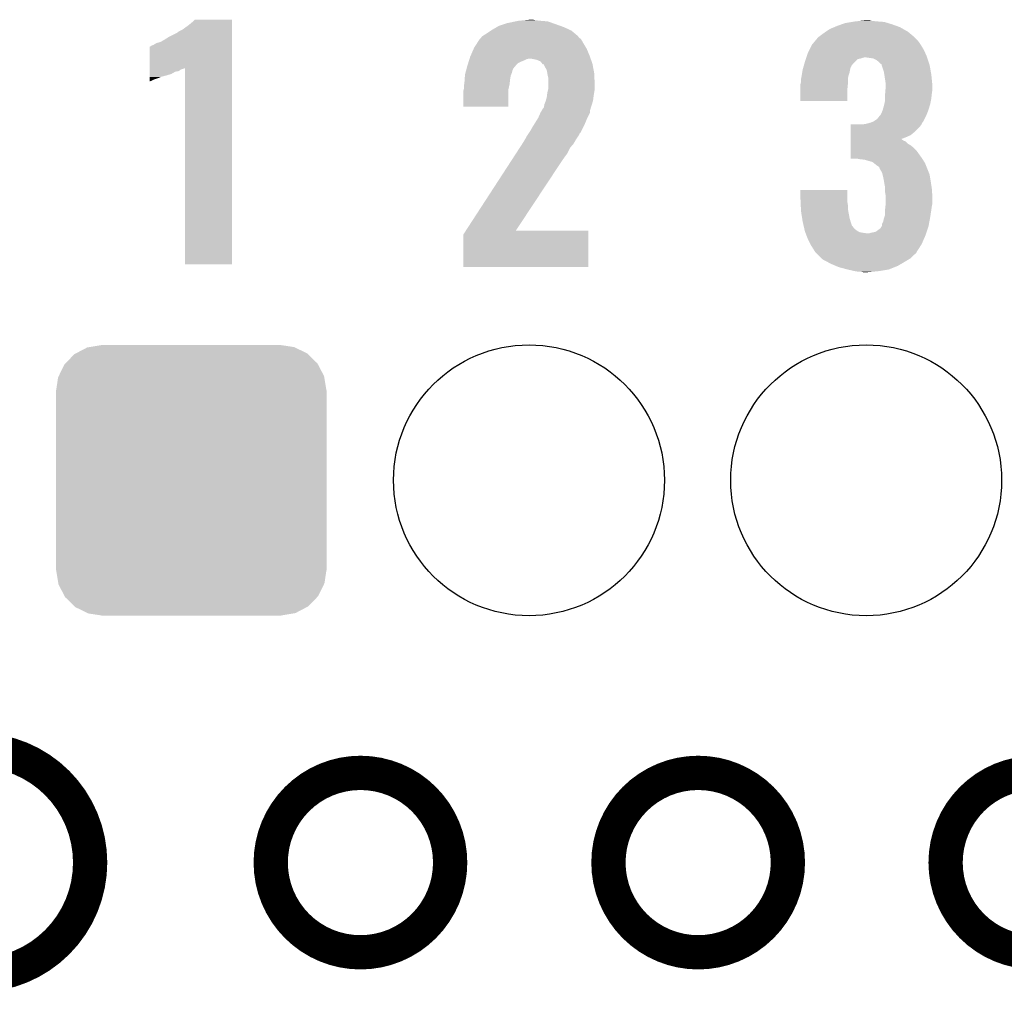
# Model space of a CAD drawing. Extents: x -1.3 to 24.2, y -3.9 to 39.2.
# Tile 38 of 53: x 5.4 to 9.8, y 24.3 to 28.6. Entities that reach past the tile are written whole.
import ezdxf

# ---------------------------------------------------------------- set-up
doc = ezdxf.new("R2010")
doc.units = 0
doc.layers.get('0').update_dxf_attribs({"linetype": 'CONTINUOUS'})
for name, color, linetype in [('SMART_DOF_6_CLICK_V100_GKO', 5, 'CONTINUOUS'), ('SMART_DOF_6_CLICK_V100_GTO', 14, 'CONTINUOUS'), ('SMART_DOF_6_CLICK_V100_GTS', 12, 'CONTINUOUS')]:
    doc.layers.add(name, color=color, linetype=linetype)

# ---------------------------------------------------------------- blocks, each defined once
blk = doc.blocks.new('ROUND_38')
blk.add_circle((0, 0), 0.602)
blk = doc.blocks.new('CUSTOM_51')
for points in [[(-0.512916, 0.564078), (-0.463036, 0.590212), (0.514762, 0.564078), (0.46108, 0.590212)], [(-0.463036, 0.590212), (-0.452138, 0.592028), (0.46108, 0.590212), (0.457348, 0.592028)], [(-0.452138, 0.592028), (-0.40005, 0.600706), (0.457348, 0.592028), (0.40005, 0.600706)], [(-0.40005, 0.600706), (-0.40005, 0.60198), (0.40005, 0.600706), (0.40005, 0.60198)], [(-0.559382, 0.519598), (-0.519598, 0.560576), (0.560576, 0.519598), (0.51837, 0.560576)], [(-0.519598, 0.560576), (-0.512916, 0.564078), (0.51837, 0.560576), (0.514762, 0.564078)], [(-0.58926, 0.463036), (-0.564078, 0.51476), (0.590212, 0.463036), (0.563112, 0.51476)], [(-0.564078, 0.51476), (-0.559382, 0.519598), (0.563112, 0.51476), (0.560576, 0.519598)], [(-0.600706, 0.40005), (-0.592028, 0.457348), (0.600706, 0.40005), (0.59116, 0.457348)], [(-0.592028, 0.457348), (-0.58926, 0.463036), (0.59116, 0.457348), (0.590212, 0.463036)], [(-0.60198, -0.40005), (-0.60198, 0.40005), (0.60198, -0.40005), (0.60198, 0.40005)], [(-0.591158, -0.457348), (-0.600706, -0.40005), (0.592028, -0.457348), (0.600706, -0.40005)], [(-0.590212, -0.463036), (-0.591158, -0.457348), (0.589258, -0.463036), (0.592028, -0.457348)], [(-0.563108, -0.514762), (-0.590212, -0.463036), (0.564078, -0.514762), (0.589258, -0.463036)], [(-0.560576, -0.519598), (-0.563108, -0.514762), (0.559382, -0.519598), (0.564078, -0.514762)], [(-0.518366, -0.560576), (-0.560576, -0.519598), (0.519598, -0.560576), (0.559382, -0.519598)], [(-0.51476, -0.564078), (-0.518366, -0.560576), (0.512914, -0.564078), (0.519598, -0.560576)], [(-0.461078, -0.590212), (-0.51476, -0.564078), (0.463036, -0.590212), (0.512914, -0.564078)], [(-0.457348, -0.592028), (-0.461078, -0.590212), (0.452136, -0.592028), (0.463036, -0.590212)], [(-0.40005, -0.600706), (-0.457348, -0.592028), (0.40005, -0.600706), (0.452136, -0.592028)], [(-0.40005, -0.60198), (-0.40005, -0.600706), (0.40005, -0.60198), (0.40005, -0.600706)]]:
    blk.add_solid(points)

msp = doc.modelspace()

# ---------------------------------------------------------------- linework, layer by layer
at = {"layer": 'SMART_DOF_6_CLICK_V100_GKO', "const_width": 0.1524}
msp.add_lwpolyline([(5.19176, 24.39416, 1), (5.19176, 25.39492)], format="xyb", dxfattribs=at)
for points in [[(6.49478, 24.89454, 1), (7.29234, 24.89454, 1)], [(7.99592, 24.89454, 1), (8.79348, 24.89454, 1)], [(9.49452, 24.89454, 1), (10.29208, 24.89454, 1)]]:
    msp.add_lwpolyline(points, format="xyb", close=True, dxfattribs=at)
at = {"layer": 'SMART_DOF_6_CLICK_V100_GTO'}
for points in [[(6.13156, 28.61818), (6.146798, 28.630878), (6.322058, 28.61818), (6.322058, 28.630878)], [(6.146798, 28.630878), (6.156938, 28.641016), (6.322058, 28.630878), (6.32206, 28.641016)], [(6.156938, 28.641016), (6.156964, 28.64104), (6.32206, 28.641016), (6.156964, 28.64104)], [(7.508238, 28.6131), (7.546342, 28.6258), (7.783574, 28.6131), (7.748014, 28.6258)], [(7.546342, 28.6258), (7.582526, 28.633418), (7.748014, 28.6258), (7.726682, 28.633418)], [(7.582526, 28.633418), (7.594602, 28.63596), (7.726682, 28.633418), (7.6962, 28.63596)], [(7.594602, 28.63596), (7.62127, 28.6385), (7.6962, 28.63596), (7.670802, 28.6385)], [(7.62127, 28.6385), (7.647938, 28.64104), (7.670802, 28.6385), (7.660642, 28.64104)], [(9.033256, 28.62072), (9.047482, 28.6258), (9.25576, 28.62072), (9.239252, 28.6258)], [(9.047482, 28.6258), (9.077958, 28.63088), (9.239252, 28.6258), (9.222742, 28.63088)], [(9.077958, 28.63088), (9.093198, 28.63342), (9.222742, 28.63088), (9.18972, 28.63342)], [(9.093198, 28.63342), (9.11733, 28.63596), (9.18972, 28.63342), (9.164322, 28.63596)], [(9.11733, 28.63596), (9.141462, 28.6385), (9.164322, 28.63596), (9.154162, 28.6385)], [(6.04266, 28.564838), (6.078218, 28.582622), (6.322058, 28.564838), (6.322058, 28.582622)], [(6.078218, 28.582622), (6.088382, 28.59024), (6.322058, 28.582622), (6.322058, 28.59024)], [(6.088382, 28.59024), (6.103618, 28.597862), (6.322058, 28.59024), (6.322058, 28.597862)], [(6.103618, 28.597862), (6.13156, 28.61818), (6.322058, 28.597862), (6.322058, 28.61818)], [(7.434584, 28.567382), (7.4549, 28.58008), (7.861296, 28.567382), (7.846058, 28.58008)], [(7.4549, 28.58008), (7.473944, 28.592778), (7.846058, 28.58008), (7.830818, 28.592778)], [(7.473944, 28.592778), (7.477758, 28.59532), (7.830818, 28.592778), (7.825312, 28.59532)], [(7.477758, 28.59532), (7.499528, 28.60802), (7.825312, 28.59532), (7.797798, 28.60802)], [(7.499528, 28.60802), (7.508238, 28.6131), (7.797798, 28.60802), (7.783574, 28.6131)], [(8.9408, 28.57246), (8.95858, 28.58516), (9.345168, 28.57246), (9.329926, 28.58516)], [(8.95858, 28.58516), (8.962388, 28.5877), (9.329926, 28.58516), (9.326876, 28.5877)], [(8.962388, 28.5877), (8.981438, 28.6004), (9.326876, 28.5877), (9.304656, 28.6004)], [(8.981438, 28.6004), (8.999726, 28.60802), (9.304656, 28.6004), (9.291322, 28.60802)], [(8.999726, 28.60802), (9.01192, 28.6131), (9.291322, 28.60802), (9.277098, 28.6131)], [(9.01192, 28.6131), (9.033256, 28.62072), (9.277098, 28.6131), (9.25576, 28.62072)], [(5.974082, 28.52928), (5.986778, 28.536902), (6.322056, 28.52928), (6.322056, 28.536902)], [(5.986778, 28.536902), (6.004562, 28.54198), (6.322056, 28.536902), (6.322056, 28.54198)], [(6.004562, 28.54198), (6.02234, 28.55214), (6.322056, 28.54198), (6.322058, 28.55214)], [(6.02234, 28.55214), (6.04266, 28.564838), (6.322058, 28.55214), (6.322058, 28.564838)], [(7.399022, 28.51658), (7.412084, 28.5369), (7.896354, 28.51658), (7.88416, 28.5369)], [(7.412084, 28.5369), (7.421882, 28.552142), (7.88416, 28.5369), (7.875452, 28.552142)], [(7.421882, 28.552142), (7.424414, 28.554676), (7.875452, 28.552142), (7.874002, 28.554676)], [(7.424414, 28.554676), (7.42696, 28.557222), (7.874002, 28.554676), (7.870612, 28.557222)], [(7.42696, 28.557222), (7.430772, 28.562302), (7.870612, 28.557222), (7.863844, 28.562302)], [(7.430772, 28.562302), (7.434578, 28.567376), (7.863844, 28.562302), (7.861302, 28.567376)], [(7.434578, 28.567376), (7.434584, 28.567382), (7.861302, 28.567376), (7.861296, 28.567382)], [(8.90228, 28.531822), (8.917094, 28.5496), (9.38276, 28.531822), (9.37006, 28.5496)], [(8.917094, 28.5496), (8.925558, 28.559758), (9.37006, 28.5496), (9.359902, 28.559758)], [(8.925558, 28.559758), (8.928102, 28.562302), (9.359902, 28.559758), (9.357358, 28.562302)], [(8.928102, 28.562302), (8.930642, 28.56484), (9.357358, 28.562302), (9.354312, 28.56484)], [(8.930642, 28.56484), (8.9408, 28.57246), (9.354312, 28.56484), (9.345168, 28.57246)], [(5.956308, 28.42514), (5.956324, 28.52166), (6.322054, 28.42514), (6.322056, 28.52166)], [(5.956324, 28.52166), (5.958846, 28.521664), (6.322056, 28.52166), (6.322056, 28.521664)], [(5.958846, 28.521664), (5.966458, 28.52674), (6.322056, 28.521664), (6.322056, 28.52674)], [(5.966458, 28.52674), (5.974082, 28.52928), (6.322056, 28.52674), (6.322056, 28.52928)], [(7.383462, 28.48102), (7.3968, 28.511502), (7.9121, 28.48102), (7.8994, 28.511502)], [(7.3968, 28.511502), (7.399022, 28.51658), (7.8994, 28.511502), (7.896354, 28.51658)], [(8.877298, 28.478478), (8.88238, 28.49372), (9.4107, 28.478478), (9.403772, 28.49372)], [(8.88238, 28.49372), (8.888728, 28.506418), (9.403772, 28.49372), (9.398, 28.506418)], [(8.888728, 28.506418), (8.90016, 28.529276), (9.398, 28.506418), (9.384288, 28.529276)], [(8.90016, 28.529276), (8.90228, 28.531822), (9.384288, 28.529276), (9.38276, 28.531822)], [(7.369332, 28.43784), (7.372508, 28.447998), (7.58444, 28.43784), (7.594602, 28.447998)], [(7.372508, 28.447998), (7.37489, 28.45562), (7.594602, 28.447998), (7.60984, 28.45562)], [(7.37489, 28.45562), (7.376476, 28.4607), (7.60984, 28.45562), (7.62254, 28.4607)], [(7.376476, 28.4607), (7.378064, 28.46578), (7.62254, 28.4607), (7.632698, 28.46578)], [(7.378064, 28.46578), (7.378858, 28.46832), (7.632698, 28.46578), (7.642858, 28.46832)], [(7.378858, 28.46832), (7.38124, 28.47594), (7.916636, 28.46832), (7.913916, 28.47594)], [(7.38124, 28.47594), (7.383462, 28.48102), (7.913916, 28.47594), (7.9121, 28.48102)], [(7.675878, 28.46324), (7.650478, 28.46832), (7.91845, 28.46324), (7.916636, 28.46832)], [(7.693656, 28.455622), (7.675878, 28.46324), (7.921172, 28.455622), (7.91845, 28.46324)], [(7.70179, 28.445458), (7.693656, 28.455622), (7.9248, 28.445458), (7.921172, 28.455622)], [(8.863872, 28.435296), (8.867502, 28.447998), (9.07542, 28.435296), (9.085578, 28.447998)], [(8.867502, 28.447998), (8.86968, 28.45562), (9.085578, 28.447998), (9.0932, 28.45562)], [(8.86968, 28.45562), (8.873064, 28.465776), (9.0932, 28.45562), (9.103356, 28.465776)], [(8.873064, 28.465776), (8.873912, 28.46832), (9.103356, 28.465776), (9.116058, 28.46832)], [(8.873912, 28.46832), (8.87476, 28.47086), (9.116058, 28.46832), (9.123682, 28.47086)], [(8.87476, 28.47086), (8.875606, 28.4734), (9.123682, 28.47086), (9.133838, 28.4734)], [(8.875606, 28.4734), (8.877298, 28.478478), (9.412394, 28.4734), (9.4107, 28.478478)], [(9.15924, 28.47086), (9.141458, 28.4734), (9.41324, 28.47086), (9.412394, 28.4734)], [(9.174478, 28.46832), (9.15924, 28.47086), (9.414088, 28.46832), (9.41324, 28.47086)], [(9.184638, 28.46324), (9.174478, 28.46832), (9.41578, 28.46324), (9.414088, 28.46832)], [(9.194798, 28.45562), (9.184638, 28.46324), (9.41832, 28.45562), (9.41578, 28.46324)], [(9.204962, 28.445462), (9.194798, 28.45562), (9.421706, 28.445462), (9.41832, 28.45562)], [(5.956304, 28.399738), (5.956306, 28.409898), (6.052818, 28.399738), (6.070596, 28.409898)], [(5.956306, 28.412438), (5.956308, 28.420058), (6.08584, 28.412438), (6.095996, 28.420058)], [(5.956306, 28.409898), (5.956306, 28.412438), (6.070596, 28.409898), (6.08584, 28.412438)], [(5.956308, 28.425134), (5.956308, 28.42514), (6.108694, 28.425134), (6.113756, 28.42514)], [(5.956308, 28.422598), (5.956308, 28.425134), (6.106154, 28.422598), (6.108694, 28.425134)], [(5.956308, 28.420058), (5.956308, 28.422598), (6.095996, 28.420058), (6.106154, 28.422598)], [(6.11378, 27.553944), (6.113756, 28.42514), (6.322036, 27.553944), (6.322054, 28.42514)], [(7.35838, 28.397202), (7.36041, 28.404818), (7.563612, 28.397202), (7.566658, 28.404818)], [(7.36041, 28.404818), (7.36312, 28.414978), (7.566658, 28.404818), (7.569198, 28.414978)], [(7.36312, 28.414978), (7.364474, 28.420056), (7.569198, 28.414978), (7.571738, 28.420056)], [(7.364474, 28.420056), (7.365152, 28.422596), (7.571738, 28.420056), (7.57174, 28.422596)], [(7.365152, 28.422596), (7.36854, 28.4353), (7.57174, 28.422596), (7.582322, 28.4353)], [(7.36854, 28.4353), (7.369332, 28.43784), (7.582322, 28.4353), (7.58444, 28.43784)], [(7.703814, 28.442928), (7.70179, 28.445458), (7.925276, 28.442928), (7.9248, 28.445458)], [(7.708876, 28.44292), (7.703814, 28.442928), (7.925276, 28.44292), (7.925276, 28.442928)], [(7.7089, 28.440384), (7.708876, 28.44292), (7.925752, 28.440384), (7.925276, 28.44292)], [(7.71398, 28.43022), (7.7089, 28.440384), (7.927658, 28.43022), (7.925752, 28.440384)], [(7.721598, 28.417522), (7.71398, 28.43022), (7.930038, 28.417522), (7.927658, 28.43022)], [(7.72391, 28.404818), (7.721598, 28.417522), (7.93242, 28.404818), (7.930038, 28.417522)], [(7.72668, 28.38958), (7.72391, 28.404818), (7.933182, 28.38958), (7.93242, 28.404818)], [(8.854862, 28.39212), (8.857402, 28.40736), (9.06272, 28.39212), (9.067798, 28.40736)], [(8.857402, 28.40736), (8.859518, 28.42006), (9.067798, 28.40736), (9.07034, 28.42006)], [(8.859518, 28.42006), (8.85952, 28.420062), (9.07034, 28.42006), (9.07034, 28.420062)], [(8.85952, 28.420062), (8.86242, 28.430214), (9.07034, 28.420062), (9.072878, 28.430214)], [(8.86242, 28.430214), (8.863146, 28.432754), (9.072878, 28.430214), (9.075414, 28.432754)], [(8.863146, 28.432754), (8.863872, 28.435296), (9.075414, 28.432754), (9.07542, 28.435296)], [(9.210024, 28.442926), (9.204962, 28.445462), (9.422552, 28.442926), (9.421706, 28.445462)], [(9.21004, 28.440384), (9.210024, 28.442926), (9.4234, 28.440384), (9.422552, 28.442926)], [(9.210042, 28.44038), (9.21004, 28.440384), (9.4234, 28.44038), (9.4234, 28.440384)], [(9.220198, 28.409902), (9.210042, 28.44038), (9.42878, 28.409902), (9.4234, 28.44038)], [(9.222154, 28.397202), (9.220198, 28.409902), (9.43102, 28.397202), (9.42878, 28.409902)], [(5.9563, 28.37434), (5.956302, 28.38196), (5.97408, 28.37434), (5.996938, 28.38196)], [(5.9563, 28.36926), (5.9563, 28.37434), (5.963918, 28.36926), (5.97408, 28.37434)], [(5.9563, 28.366752), (5.9563, 28.36926), (5.9563, 28.366752), (5.963918, 28.36926)], [(5.956302, 28.39212), (5.956304, 28.399738), (6.027418, 28.39212), (6.052818, 28.399738)], [(5.956302, 28.392118), (5.956302, 28.39212), (6.024878, 28.392118), (6.027418, 28.39212)], [(5.956302, 28.389582), (5.956302, 28.392118), (6.01726, 28.389582), (6.024878, 28.392118)], [(5.956302, 28.38704), (5.956302, 28.389582), (6.007098, 28.38704), (6.01726, 28.389582)], [(5.956302, 28.38196), (5.956302, 28.38704), (5.996938, 28.38196), (6.007098, 28.38704)], [(7.35457, 28.35402), (7.35584, 28.361638), (7.5565, 28.35402), (7.557346, 28.361638)], [(7.35584, 28.361638), (7.356928, 28.376882), (7.557346, 28.361638), (7.55904, 28.376882)], [(7.356928, 28.376882), (7.358016, 28.392118), (7.55904, 28.376882), (7.56158, 28.392118)], [(7.358016, 28.392118), (7.35838, 28.397202), (7.56158, 28.392118), (7.563612, 28.397202)], [(7.72922, 28.379422), (7.72668, 28.38958), (7.93369, 28.379422), (7.933182, 28.38958)], [(7.72922, 28.35402), (7.72922, 28.379422), (7.93496, 28.35402), (7.93369, 28.379422)], [(8.84936, 28.354022), (8.8519, 28.364182), (9.06018, 28.354022), (9.06018, 28.364182)], [(8.8519, 28.376882), (8.85444, 28.38958), (9.06018, 28.376882), (9.062296, 28.38958)], [(8.8519, 28.376878), (8.8519, 28.376882), (9.06018, 28.376878), (9.06018, 28.376882)], [(8.8519, 28.364182), (8.8519, 28.376878), (9.06018, 28.364182), (9.06018, 28.376878)], [(8.85444, 28.38958), (8.854862, 28.39212), (9.062296, 28.38958), (9.06272, 28.39212)], [(9.22528, 28.37688), (9.222154, 28.397202), (9.433054, 28.37688), (9.43102, 28.397202)], [(9.22782, 28.3591), (9.22528, 28.37688), (9.434832, 28.3591), (9.433054, 28.37688)], [(7.35076, 28.323542), (7.352664, 28.331158), (7.551416, 28.323542), (7.55142, 28.331158)], [(7.35076, 28.254984), (7.35076, 28.323542), (7.551396, 28.254984), (7.551416, 28.323542)], [(7.352664, 28.331158), (7.3533, 28.333702), (7.55142, 28.331158), (7.551984, 28.333702)], [(7.3533, 28.346402), (7.35457, 28.35402), (7.554806, 28.346402), (7.5565, 28.35402)], [(7.3533, 28.333702), (7.3533, 28.346402), (7.551984, 28.333702), (7.554806, 28.346402)], [(7.72414, 28.31592), (7.727948, 28.331158), (7.93242, 28.31592), (7.93496, 28.331158)], [(7.727948, 28.331158), (7.72922, 28.336242), (7.93496, 28.331158), (7.93496, 28.336242)], [(7.72922, 28.336242), (7.72922, 28.35402), (7.93496, 28.336242), (7.93496, 28.35402)], [(8.84936, 28.35402), (8.84936, 28.354022), (9.06018, 28.35402), (9.06018, 28.354022)], [(8.84936, 28.328622), (8.84936, 28.35402), (9.05764, 28.328622), (9.06018, 28.35402)], [(8.84936, 28.280384), (8.84936, 28.328622), (9.057616, 28.280384), (9.05764, 28.328622)], [(9.225914, 28.31338), (9.227396, 28.33116), (9.43356, 28.31338), (9.4361, 28.33116)], [(9.227396, 28.33116), (9.22782, 28.336238), (9.4361, 28.33116), (9.4361, 28.336238)], [(9.22782, 28.346402), (9.22782, 28.3591), (9.4361, 28.346402), (9.434832, 28.3591)], [(9.22782, 28.336238), (9.22782, 28.346402), (9.4361, 28.336238), (9.4361, 28.346402)], [(7.711442, 28.265122), (7.716522, 28.27782), (7.922578, 28.265122), (7.926546, 28.27782)], [(7.716522, 28.27782), (7.717246, 28.280358), (7.926546, 28.27782), (7.92734, 28.280358)], [(7.717246, 28.280358), (7.7216, 28.295602), (7.92734, 28.280358), (7.929244, 28.295602)], [(7.7216, 28.295602), (7.722234, 28.30068), (7.929244, 28.295602), (7.92988, 28.30068)], [(7.722234, 28.30068), (7.72414, 28.31592), (7.92988, 28.30068), (7.93242, 28.31592)], [(9.057616, 28.28036), (8.84936, 28.280384), (9.057616, 28.28036), (9.057616, 28.280384)], [(9.221892, 28.26512), (9.22528, 28.280362), (9.42594, 28.26512), (9.428988, 28.280362)], [(9.22528, 28.30576), (9.225914, 28.31338), (9.432712, 28.30576), (9.43356, 28.31338)], [(9.22528, 28.290522), (9.22528, 28.30576), (9.43102, 28.290522), (9.432712, 28.30576)], [(9.22528, 28.280362), (9.22528, 28.290522), (9.428988, 28.280362), (9.43102, 28.290522)], [(7.551396, 28.25496), (7.35076, 28.254984), (7.551396, 28.25496), (7.551396, 28.254984)], [(7.69366, 28.22702), (7.695108, 28.229556), (7.91337, 28.22702), (7.914638, 28.229556)], [(7.695108, 28.229556), (7.700916, 28.239716), (7.914638, 28.229556), (7.91464, 28.239716)], [(7.700916, 28.239716), (7.703822, 28.244798), (7.91464, 28.239716), (7.916228, 28.244798)], [(7.703822, 28.244798), (7.706362, 28.247344), (7.916228, 28.244798), (7.917022, 28.247344)], [(7.706362, 28.247344), (7.7089, 28.252422), (7.917022, 28.247344), (7.91861, 28.252422)], [(7.7089, 28.252422), (7.711442, 28.265122), (7.91861, 28.252422), (7.922578, 28.265122)], [(9.21004, 28.22702), (9.215122, 28.23972), (9.41324, 28.22702), (9.418322, 28.23972)], [(9.215122, 28.23972), (9.2202, 28.257498), (9.418322, 28.23972), (9.423654, 28.257498)], [(9.2202, 28.257498), (9.221892, 28.26512), (9.423654, 28.257498), (9.42594, 28.26512)], [(7.664448, 28.17368), (7.683498, 28.20416), (7.88924, 28.17368), (7.90194, 28.20416)], [(7.683498, 28.20416), (7.6835, 28.204162), (7.90194, 28.20416), (7.90194, 28.204162)], [(7.6835, 28.204162), (7.69366, 28.22702), (7.90194, 28.204162), (7.91337, 28.22702)], [(9.161782, 28.18384), (9.168118, 28.186376), (9.391648, 28.18384), (9.392918, 28.186376)], [(9.168118, 28.186376), (9.174482, 28.188922), (9.392918, 28.186376), (9.395458, 28.188922)], [(9.174482, 28.188922), (9.189722, 28.199082), (9.395458, 28.188922), (9.400538, 28.199082)], [(9.189722, 28.199082), (9.19988, 28.21178), (9.400538, 28.199082), (9.406888, 28.21178)], [(9.19988, 28.21178), (9.202418, 28.21432), (9.406888, 28.21178), (9.40816, 28.21432)], [(9.202418, 28.21432), (9.204962, 28.216864), (9.40816, 28.21432), (9.409176, 28.216864)], [(9.204962, 28.216864), (9.21004, 28.22702), (9.409176, 28.216864), (9.41324, 28.22702)], [(7.642858, 28.13812), (7.647938, 28.145738), (7.871444, 28.13812), (7.875256, 28.145738)], [(7.647938, 28.145738), (7.6581, 28.16352), (7.875256, 28.145738), (7.884154, 28.16352)], [(7.6581, 28.16352), (7.664448, 28.17368), (7.884154, 28.16352), (7.88924, 28.17368)], [(9.072898, 28.14066), (9.072902, 28.16606), (9.35482, 28.14066), (9.380218, 28.16606)], [(9.072902, 28.16606), (9.072904, 28.17622), (9.380218, 28.16606), (9.387836, 28.17622)], [(9.128762, 28.17622), (9.128774, 28.176222), (9.387836, 28.17622), (9.387838, 28.176222)], [(9.128774, 28.176222), (9.144002, 28.17876), (9.387838, 28.176222), (9.389106, 28.17876)], [(9.144002, 28.17876), (9.161782, 28.18384), (9.389106, 28.17876), (9.391648, 28.18384)], [(7.61492, 28.0924), (7.624064, 28.107642), (7.84243, 28.0924), (7.851142, 28.107642)], [(7.624064, 28.107642), (7.63016, 28.1178), (7.851142, 28.107642), (7.857914, 28.1178)], [(7.63016, 28.1178), (7.632702, 28.122882), (7.857914, 28.1178), (7.861302, 28.122882)], [(7.632702, 28.122882), (7.637776, 28.130496), (7.861302, 28.122882), (7.866378, 28.130496)], [(7.637776, 28.130496), (7.642846, 28.138102), (7.866378, 28.130496), (7.868916, 28.138102)], [(7.642846, 28.138102), (7.642858, 28.13812), (7.868916, 28.138102), (7.871444, 28.13812)], [(9.07289, 28.100016), (9.072892, 28.10256), (9.31672, 28.100016), (9.309098, 28.10256)], [(9.07289, 28.089858), (9.07289, 28.100016), (9.326882, 28.089858), (9.31672, 28.100016)], [(9.072892, 28.11018), (9.072894, 28.1178), (9.29653, 28.11018), (9.31672, 28.1178)], [(9.072892, 28.110174), (9.072892, 28.11018), (9.298946, 28.110174), (9.29653, 28.11018)], [(9.072892, 28.10764), (9.072892, 28.110174), (9.30148, 28.10764), (9.298946, 28.110174)], [(9.072892, 28.10256), (9.072892, 28.10764), (9.309098, 28.10256), (9.30148, 28.10764)], [(9.072894, 28.1178), (9.072896, 28.12796), (9.31672, 28.1178), (9.339578, 28.12796)], [(9.072896, 28.12796), (9.072898, 28.14066), (9.339578, 28.12796), (9.35482, 28.14066)], [(7.585202, 28.046682), (7.601708, 28.072076), (7.813038, 28.046682), (7.825738, 28.072076)], [(7.601708, 28.072076), (7.61327, 28.089862), (7.825738, 28.072076), (7.84098, 28.089862)], [(7.61327, 28.089862), (7.61492, 28.0924), (7.84098, 28.089862), (7.84243, 28.0924)], [(9.07288, 28.023844), (9.072884, 28.05938), (9.390364, 28.023844), (9.36498, 28.05938)], [(9.072884, 28.05938), (9.072886, 28.07208), (9.36498, 28.05938), (9.35228, 28.07208)], [(9.072886, 28.07208), (9.072888, 28.08224), (9.35228, 28.07208), (9.33958, 28.08224)], [(9.072888, 28.08224), (9.07289, 28.089858), (9.33958, 28.08224), (9.326882, 28.089858)], [(7.362318, 27.70378), (7.56704, 28.01874), (7.584486, 27.70378), (7.79272, 28.01874)], [(7.56704, 28.01874), (7.585202, 28.046682), (7.79272, 28.01874), (7.813038, 28.046682)], [(9.103356, 28.02382), (9.07288, 28.023844), (9.39038, 28.02382), (9.390364, 28.023844)], [(9.108436, 28.021282), (9.103356, 28.02382), (9.391968, 28.021282), (9.39038, 28.02382)], [(9.110978, 28.02128), (9.108436, 28.021282), (9.391968, 28.02128), (9.391968, 28.021282)], [(9.133838, 28.01874), (9.110978, 28.02128), (9.393556, 28.01874), (9.391968, 28.02128)], [(9.1694, 28.008582), (9.133838, 28.01874), (9.399906, 28.008582), (9.393556, 28.01874)], [(9.17575, 28.003502), (9.1694, 28.008582), (9.40308, 28.003502), (9.399906, 28.008582)], [(9.1821, 27.99842), (9.17575, 28.003502), (9.405114, 27.99842), (9.40308, 28.003502)], [(9.19226, 27.9908), (9.1821, 27.99842), (9.408162, 27.9908), (9.405114, 27.99842)], [(9.199872, 27.985722), (9.19226, 27.9908), (9.410192, 27.985722), (9.408162, 27.9908)], [(9.19988, 27.980644), (9.199872, 27.985722), (9.412224, 27.980644), (9.410192, 27.985722)], [(9.202418, 27.978098), (9.19988, 27.980644), (9.413242, 27.978098), (9.412224, 27.980644)], [(9.21258, 27.960322), (9.202418, 27.978098), (9.420352, 27.960322), (9.413242, 27.978098)], [(9.214486, 27.952698), (9.21258, 27.960322), (9.4234, 27.952698), (9.420352, 27.960322)], [(9.21766, 27.94), (9.214486, 27.952698), (9.425518, 27.94), (9.4234, 27.952698)], [(9.220798, 27.92222), (9.21766, 27.94), (9.42848, 27.92222), (9.425518, 27.94)], [(8.84936, 27.84602), (8.849382, 27.884096), (9.05764, 27.84602), (9.05764, 27.884096)], [(8.849382, 27.884096), (8.849384, 27.88412), (9.05764, 27.884096), (8.849384, 27.88412)], [(9.22528, 27.896822), (9.220798, 27.92222), (9.432388, 27.896822), (9.42848, 27.92222)], [(9.22528, 27.889202), (9.22528, 27.896822), (9.43356, 27.889202), (9.432388, 27.896822)], [(9.22528, 27.876502), (9.22528, 27.889202), (9.434408, 27.876502), (9.43356, 27.889202)], [(8.849938, 27.833318), (8.84936, 27.84602), (9.05764, 27.833318), (9.05764, 27.84602)], [(9.22782, 27.861262), (9.22528, 27.876502), (9.435424, 27.861262), (9.434408, 27.876502)], [(9.22782, 27.851102), (9.22782, 27.861262), (9.4361, 27.851102), (9.435424, 27.861262)], [(9.22782, 27.825698), (9.22782, 27.851102), (9.4361, 27.825698), (9.4361, 27.851102)], [(8.850632, 27.818078), (8.849938, 27.833318), (9.06018, 27.818078), (9.05764, 27.833318)], [(8.85144, 27.800298), (8.850632, 27.818078), (9.06018, 27.800298), (9.06018, 27.818078)], [(8.8519, 27.790142), (8.85144, 27.800298), (9.062086, 27.790142), (9.06018, 27.800298)], [(9.22528, 27.79522), (9.227254, 27.813), (9.43102, 27.79522), (9.43356, 27.813)], [(9.22528, 27.772364), (9.22528, 27.79522), (9.427502, 27.772364), (9.43102, 27.79522)], [(9.227254, 27.813), (9.22782, 27.818082), (9.43356, 27.813), (9.434576, 27.818082)], [(9.22782, 27.818082), (9.22782, 27.825698), (9.434576, 27.818082), (9.4361, 27.825698)], [(8.856714, 27.75966), (8.8519, 27.790142), (9.0678, 27.75966), (9.062086, 27.790142)], [(8.85952, 27.74188), (8.856714, 27.75966), (9.07288, 27.74188), (9.0678, 27.75966)], [(9.21766, 27.744422), (9.220202, 27.75712), (9.422604, 27.744422), (9.424986, 27.75712)], [(9.220202, 27.75712), (9.221894, 27.7622), (9.424986, 27.75712), (9.42594, 27.7622)], [(9.221894, 27.7622), (9.22528, 27.772364), (9.42594, 27.7622), (9.427502, 27.772364)], [(7.350764, 27.686004), (7.362302, 27.703756), (7.907016, 27.686004), (7.90702, 27.703756)], [(7.362302, 27.703756), (7.362318, 27.70378), (7.90702, 27.703756), (7.584486, 27.70378)], [(8.863108, 27.726636), (8.85952, 27.74188), (9.07796, 27.726636), (9.07288, 27.74188)], [(8.863706, 27.724094), (8.863108, 27.726636), (9.077976, 27.724094), (9.07796, 27.726636)], [(8.864304, 27.721554), (8.863706, 27.724094), (9.08304, 27.721554), (9.077976, 27.724094)], [(8.865498, 27.716482), (8.864304, 27.721554), (9.085582, 27.716482), (9.08304, 27.721554)], [(8.86729, 27.70886), (8.865498, 27.716482), (9.093202, 27.70886), (9.085582, 27.716482)], [(8.869084, 27.70124), (8.86729, 27.70886), (9.103362, 27.70124), (9.093202, 27.70886)], [(9.184644, 27.698702), (9.204962, 27.713944), (9.410698, 27.698702), (9.415778, 27.713944)], [(9.204962, 27.713944), (9.20953, 27.72156), (9.415778, 27.713944), (9.418318, 27.72156)], [(9.20953, 27.72156), (9.21258, 27.726642), (9.418318, 27.72156), (9.41927, 27.726642)], [(9.21258, 27.726642), (9.212582, 27.734264), (9.41927, 27.726642), (9.4207, 27.734264)], [(9.212582, 27.734264), (9.21766, 27.744422), (9.4207, 27.734264), (9.422604, 27.744422)], [(7.35076, 27.541244), (7.350764, 27.686004), (7.906996, 27.541244), (7.907016, 27.686004)], [(8.86968, 27.698702), (8.869084, 27.70124), (9.108438, 27.698702), (9.103362, 27.70124)], [(8.870658, 27.69616), (8.86968, 27.698702), (9.113522, 27.69616), (9.108438, 27.698702)], [(8.871636, 27.69362), (8.870658, 27.69616), (9.12876, 27.69362), (9.113522, 27.69616)], [(8.872612, 27.69108), (8.871636, 27.69362), (9.146542, 27.69108), (9.12876, 27.69362)], [(8.875542, 27.683462), (8.872612, 27.69108), (9.40562, 27.683462), (9.408158, 27.69108)], [(8.88238, 27.66568), (8.875542, 27.683462), (9.397838, 27.66568), (9.40562, 27.683462)], [(8.893812, 27.64282), (8.88238, 27.66568), (9.387838, 27.64282), (9.397838, 27.66568)], [(9.146542, 27.69108), (9.154162, 27.691082), (9.408158, 27.69108), (9.408158, 27.691082)], [(9.154162, 27.691082), (9.161782, 27.69362), (9.408158, 27.691082), (9.409004, 27.69362)], [(9.161782, 27.69362), (9.17448, 27.69616), (9.409004, 27.69362), (9.409852, 27.69616)], [(9.17448, 27.69616), (9.184644, 27.698702), (9.409852, 27.69616), (9.410698, 27.698702)], [(8.895082, 27.64028), (8.893812, 27.64282), (9.386204, 27.64028), (9.387838, 27.64282)], [(8.90778, 27.61996), (8.895082, 27.64028), (9.373144, 27.61996), (9.386204, 27.64028)], [(8.915398, 27.607262), (8.90778, 27.61996), (9.364982, 27.607262), (9.373144, 27.61996)], [(8.915404, 27.607258), (8.915398, 27.607262), (9.36498, 27.607258), (9.364982, 27.607262)], [(8.92048, 27.602182), (8.915404, 27.607258), (9.362436, 27.602182), (9.36498, 27.607258)], [(8.928104, 27.594558), (8.92048, 27.602182), (9.35228, 27.594558), (9.362436, 27.602182)], [(8.943346, 27.579318), (8.928104, 27.594558), (9.337038, 27.579318), (9.35228, 27.594558)], [(8.945882, 27.576782), (8.943346, 27.579318), (9.33281, 27.576782), (9.337038, 27.579318)], [(8.969696, 27.56408), (8.945882, 27.576782), (9.31164, 27.56408), (9.33281, 27.576782)], [(6.322036, 27.55392), (6.11378, 27.553944), (6.322036, 27.55392), (6.322036, 27.553944)], [(7.906996, 27.54122), (7.35076, 27.541244), (7.906996, 27.54122), (7.906996, 27.541244)], [(8.98398, 27.55646), (8.969696, 27.56408), (9.298578, 27.55646), (9.31164, 27.56408)], [(9.007686, 27.5463), (8.98398, 27.55646), (9.281164, 27.5463), (9.298578, 27.55646)], [(9.019538, 27.54122), (9.007686, 27.5463), (9.268462, 27.54122), (9.281164, 27.5463)], [(9.05764, 27.53106), (9.019538, 27.54122), (9.243058, 27.53106), (9.268462, 27.54122)], [(9.09066, 27.52344), (9.05764, 27.53106), (9.197342, 27.52344), (9.243058, 27.53106)], [(9.105898, 27.5209), (9.09066, 27.52344), (9.170672, 27.5209), (9.197342, 27.52344)], [(9.128758, 27.51836), (9.118598, 27.5209), (9.144002, 27.51836), (9.170672, 27.5209)]]:
    msp.add_solid(points, dxfattribs=at)

# ---------------------------------------------------------------- block references
at = {"layer": 'SMART_DOF_6_CLICK_V100_GTS'}
for name, p in [('CUSTOM_51', (6.14172, 26.5938)), ('ROUND_38', (7.64286, 26.5938)), ('ROUND_38', (9.14146, 26.5938))]:
    msp.add_blockref(name, p, dxfattribs=at)

doc.saveas('drawing.dxf')
